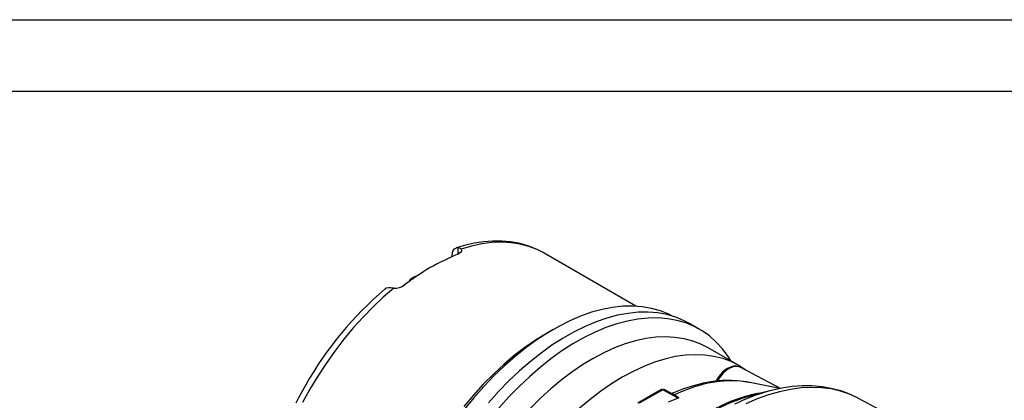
# Model space of a CAD drawing. Header units: inches. Extents: x 0 to 44, y 0 to 34.
# Tile 18 of 21: x 22.7 to 36.5, y 28.7 to 34. Entities that reach past the tile are written whole.
import ezdxf

# ---------------------------------------------------------------- set-up
doc = ezdxf.new("R2010")
doc.units = ezdxf.units.IN
doc.header["$LTSCALE"] = 4
doc.header["$MEASUREMENT"] = 0
doc.layers.add('TEXT', color=140, linetype='Continuous', lineweight=25)

msp = doc.modelspace()

# ---------------------------------------------------------------- linework, layer by layer
at = {"color": 7, "linetype": 'Continuous'}
msp.add_line((0.0004, 34.0004), (44.0004, 34.0004), dxfattribs=at)
for p, q in [((28.8559, 30.7149), (28.8559, 30.8053)), ((28.7724, 30.6808), (28.7724, 30.7026)), ((30.0593, 30.7275), (30.047, 30.7345)), ((31.3473, 29.984), (30.0593, 30.7275)), ((32.2393, 29.6595), (32.1001, 29.7399)), ((30.1874, 29.658), (30.0917, 29.6027)), ((32.7903, 29.1509), (32.3588, 29.4)), ((33.3759, 28.8314), (32.8076, 29.1278)), ((32.4764, 28.9476), (32.4671, 28.9314)), ((32.4899, 28.9398), (32.4861, 28.9333)), ((32.4899, 28.9398), (32.499, 28.9346)), ((32.9434, 28.9148), (32.9364, 28.9162)), ((33.3647, 28.829), (32.9434, 28.9148)), ((31.7043, 28.8144), (31.3745, 28.624)), ((31.7235, 28.8127), (31.3937, 28.6223)), ((31.9397, 28.6955), (31.7235, 28.8127)), ((31.9322, 28.7122), (31.7428, 28.8149)), ((33.225, 28.7979), (32.9841, 28.735)), ((31.9397, 28.6955), (31.8, 28.6402)), ((34.4688, 28.6913), (34.4622, 28.6949)), ((34.976, 28.4198), (34.4688, 28.6913))]:
    msp.add_line(p, q)
at = {"flags": 128}
for points in [[(28.7724, 30.7026), (28.7806, 30.7535), (28.8043, 30.7891), (28.8405, 30.8049), (28.8559, 30.8053)], [(30.045, 30.7344), (29.9626, 30.7777), (29.8462, 30.8247), (29.7223, 30.8607), (29.5912, 30.885), (29.4678, 30.8961), (29.3408, 30.8969), (29.2106, 30.8871), (29.0779, 30.8668), (28.943, 30.8361), (28.8275, 30.8014)], [(28.8559, 30.8053), (28.8832, 30.7966), (28.8967, 30.782)], [(28.8967, 30.782), (28.9016, 30.7571), (28.8888, 30.7345), (28.8559, 30.7149)], [(30.047, 30.7345), (29.9623, 30.7772), (29.8465, 30.8219), (29.7246, 30.8541), (29.5972, 30.8737), (29.4647, 30.8807), (29.3279, 30.8749), (29.1872, 30.8565), (29.0433, 30.8255), (28.8967, 30.782)], [(28.1943, 30.3691), (28.209, 30.373), (28.2279, 30.3672)], [(28.2426, 30.3963), (28.206, 30.3768), (28.1944, 30.3685)], [(27.9522, 30.2367), (27.8056, 30.111), (27.6617, 29.9758), (27.521, 29.8318), (27.3841, 29.6796), (27.2517, 29.5197), (27.1243, 29.353), (27.0024, 29.18), (26.8865, 29.0016), (26.7772, 28.8185), (26.6749, 28.6314)], [(27.8816, 30.2428), (27.8426, 30.2352), (27.8318, 30.2248)], [(27.9522, 30.2367), (27.9087, 30.2405), (27.8816, 30.2428)], [(31.858, 29.8449), (31.8068, 29.8706), (31.6892, 29.9183), (31.5655, 29.9535), (31.4361, 29.976), (31.3016, 29.9859), (31.1626, 29.9829), (31.0195, 29.9672), (30.873, 29.9388), (30.7237, 29.8978), (30.5721, 29.8444), (30.419, 29.7789), (30.265, 29.7013), (30.1106, 29.6122), (29.9566, 29.5119), (29.8035, 29.4007), (29.652, 29.2792), (29.5027, 29.1477), (29.3562, 29.007), (29.2131, 28.8575), (29.074, 28.6999), (28.9395, 28.5348)], [(32.1001, 29.7399), (32.0234, 29.7804), (31.9059, 29.8291), (31.7822, 29.8654), (31.6528, 29.889), (31.5182, 29.9), (31.3791, 29.8982), (31.2359, 29.8836), (31.0892, 29.8564), (30.9396, 29.8166), (30.7878, 29.7644), (30.6343, 29.7), (30.4798, 29.6236), (30.3249, 29.5357), (30.1702, 29.4364), (30.0164, 29.3263), (29.8641, 29.2058), (29.7139, 29.0754), (29.5665, 28.9355), (29.4223, 28.7868), (29.282, 28.63)], [(32.6827, 29.2131), (32.6414, 29.2781), (32.5615, 29.3852), (32.4733, 29.4813), (32.3771, 29.566), (32.2734, 29.639), (32.1626, 29.7), (32.0451, 29.7487), (31.9214, 29.785), (31.792, 29.8087), (31.6574, 29.8196), (31.5183, 29.8178), (31.375, 29.8033), (31.2284, 29.7761), (31.0788, 29.7363), (30.927, 29.684), (30.7735, 29.6196), (30.619, 29.5433), (30.4641, 29.4553), (30.3094, 29.3561), (30.1556, 29.246), (30.0033, 29.1255), (29.8531, 28.995), (29.7057, 28.8552), (29.5615, 28.7065), (29.4212, 28.5496)], [(30.0917, 29.6027), (29.9408, 29.5099), (29.7902, 29.4058), (29.6409, 29.2912), (29.4936, 29.1664), (29.3488, 29.0321), (29.2072, 28.8888), (29.0693, 28.7372), (28.9359, 28.5778)], [(32.3588, 29.4), (32.2584, 29.4513), (32.1428, 29.4954), (32.0212, 29.5272), (31.8941, 29.5465), (31.762, 29.5532), (31.6256, 29.5473), (31.4854, 29.5288), (31.3419, 29.4978), (31.1959, 29.4544), (31.0478, 29.3988), (30.8984, 29.3313), (30.7482, 29.252), (30.598, 29.1615), (30.4483, 29.06), (30.2997, 28.9479), (30.1529, 28.8258), (30.0086, 28.6942), (29.8672, 28.5536)], [(32.895, 29.0822), (32.8939, 29.083), (32.7905, 29.1509), (32.68, 29.2066), (32.5631, 29.2499), (32.4401, 29.2807), (32.3116, 29.2987), (32.1781, 29.3041), (32.0403, 29.2966), (31.8987, 29.2764), (31.7539, 29.2435), (31.6065, 29.1982), (31.4572, 29.1404), (31.3066, 29.0706), (31.1554, 28.989), (31.0042, 28.896), (30.8536, 28.792), (30.7043, 28.6773), (30.557, 28.5526)], [(32.8037, 29.1284), (32.7925, 29.1345), (32.7541, 29.143), (32.713, 29.1412), (32.6714, 29.1299), (32.6314, 29.1107), (32.5946, 29.0858), (32.558, 29.0538), (32.5324, 29.0265), (32.5099, 28.9985), (32.4764, 28.9476)], [(32.8076, 29.1278), (32.794, 29.1338), (32.7541, 29.1407), (32.7097, 29.1347), (32.6627, 29.1162), (32.6152, 29.0859), (32.5692, 29.0451), (32.5269, 28.9957), (32.4899, 28.9398)], [(26.7172, 28.881), (26.617, 28.6997), (26.5786, 28.6256)], [(32.9352, 28.9159), (32.812, 28.9351), (32.6859, 28.943), (32.5563, 28.9404), (32.4238, 28.927), (32.2889, 28.9031), (32.1522, 28.8686), (32.0143, 28.8238), (31.8759, 28.7689), (31.85, 28.7568)], [(32.9364, 28.9162), (32.9024, 28.9224), (32.7673, 28.9376), (32.627, 28.9386), (32.482, 28.9255), (32.3332, 28.8984), (32.1812, 28.8573), (32.0267, 28.8026), (31.8817, 28.7396)], [(32.4764, 28.9476), (32.4768, 28.9474), (32.4784, 28.9464), (32.4812, 28.9448), (32.4851, 28.9426), (32.4899, 28.9398)], [(34.4608, 28.6945), (34.3636, 28.7422), (34.2365, 28.7905), (34.1022, 28.8275), (33.9609, 28.8527), (33.8127, 28.8655), (33.6756, 28.8659), (33.5353, 28.8557), (33.3924, 28.8349), (33.2474, 28.8036), (33.1895, 28.7871)], [(31.9317, 28.7116), (31.9368, 28.7096), (31.9417, 28.7062), (31.9451, 28.702), (31.9454, 28.6999), (31.944, 28.6977), (31.9421, 28.6964), (31.9397, 28.6955)], [(34.4622, 28.6949), (34.4607, 28.6957), (34.3416, 28.7505), (34.2162, 28.793), (34.085, 28.8232), (33.9485, 28.8408), (33.8071, 28.8459), (33.6614, 28.8383), (33.5119, 28.8182), (33.3592, 28.7855), (33.2039, 28.7405), (33.0465, 28.6833), (32.8876, 28.614)], [(33.225, 28.7979), (33.208, 28.7934), (33.1917, 28.7889)], [(32.7988, 28.6778), (32.6679, 28.627), (32.5094, 28.5543)]]:
    msp.add_lwpolyline(points, dxfattribs=at)
for centre, radius, start, end in [((30.0008, 27.8637), 3.0725, 111.8777, 128.11692), ((28.2251, 30.325), 0.0538, 124.95499, 174.72496), ((28.2651, 30.3506), 0.0516, 82.02103, 116.01217), ((27.9669, 30.4693), 0.2331, 266.374, 306.1063), ((31.1062, 26.3826), 5.0503, 130.43883, 150.34995), ((31.7124, 28.7967), 0.0195, 55.39586, 114.63978), ((31.7351, 28.7967), 0.0197, 67.10186, 125.86799), ((33.5063, 26.5458), 2.2593, 99.45811, 117.21681), ((33.9132, 26.237), 2.652, 105.78894, 116.58234), ((33.5517, 26.5687), 2.2394, 104.68081, 109.64467)]:
    msp.add_arc(centre, radius, start, end)
at = {"layer": 'TEXT'}
msp.add_line((1, 33), (43, 33), dxfattribs=at)

doc.saveas('drawing.dxf')
